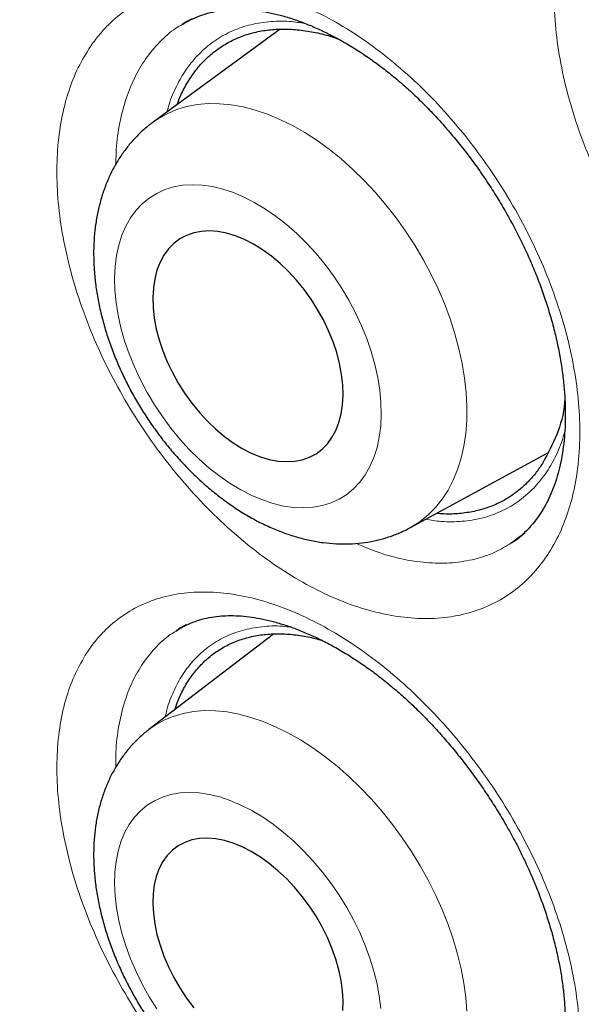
# Model space of a CAD drawing. Header units: millimetres. Extents: x 8 to 761, y 12 to 790.
# Tile 66 of 241: x 646.34 to 649.05, y 375.27 to 380.02. Entities that reach past the tile are written whole.
import ezdxf

# ---------------------------------------------------------------- set-up
doc = ezdxf.new("R2010")
doc.units = ezdxf.units.MM

msp = doc.modelspace()

# ---------------------------------------------------------------- linework, layer by layer
at = {"color": 7, "linetype": 'Continuous', "lineweight": 30}
for p, q in [((647.1292, 379.9934), (647.1313, 379.9946)), ((647.5997, 379.9704), (646.9887, 379.5232)), ((648.2286, 377.5681), (648.8904, 377.9283)), ((647.5678, 377.0547), (646.9677, 376.5942)), ((647.0992, 377.069), (647.1013, 377.0703))]:
    msp.add_line(p, q, dxfattribs=at)
at = {"color": 252, "linetype": 'Continuous', "lineweight": 0}
for p, q in [((647.1313, 379.9946), (647.1663, 380.0149)), ((647.1013, 377.0703), (647.1343, 377.0903))]:
    msp.add_line(p, q, dxfattribs=at)
at = {"color": 252, "linetype": 'Continuous', "lineweight": 0, "flags": 128}
for points in [[(646.9808, 379.5173), (647.0122, 379.5393), (647.0554, 379.5635), (647.1014, 379.583), (647.1499, 379.5976), (647.2006, 379.6073), (647.2535, 379.612), (647.3081, 379.6117), (647.3644, 379.6064), (647.4219, 379.5961), (647.4804, 379.5809), (647.5396, 379.5608), (647.5993, 379.5359), (647.6591, 379.5064), (647.7188, 379.4724), (647.7782, 379.4341), (647.8368, 379.3916), (647.8945, 379.3452), (647.9509, 379.295), (648.0058, 379.2413), (648.0589, 379.1844), (648.11, 379.1245), (648.1589, 379.0619), (648.2052, 378.997), (648.2488, 378.9299), (648.2895, 378.8611), (648.327, 378.7909), (648.3613, 378.7196), (648.3921, 378.6475), (648.4192, 378.5751), (648.4426, 378.5025), (648.4622, 378.4303), (648.4778, 378.3586), (648.4894, 378.288), (648.497, 378.2186), (648.5004, 378.1509), (648.4996, 378.0851), (648.4948, 378.0216), (648.4858, 377.9607), (648.4728, 377.9026), (648.4558, 377.8477), (648.4349, 377.7962), (648.4101, 377.7483), (648.3816, 377.7043), (648.3496, 377.6644), (648.3142, 377.6287), (648.2755, 377.5975), (648.2338, 377.5709), (648.2285, 377.568)], [(648.0878, 378.1129), (648.0863, 378.1708), (648.0807, 378.2304), (648.0709, 378.2915), (648.0571, 378.3535), (648.0394, 378.4161), (648.0178, 378.4788), (647.9924, 378.5413), (647.9635, 378.6032), (647.9313, 378.664), (647.8959, 378.7234), (647.8576, 378.781), (647.8166, 378.8363), (647.7731, 378.8891), (647.7276, 378.939), (647.6802, 378.9857), (647.6313, 379.0288), (647.5812, 379.0682), (647.5303, 379.1034), (647.4787, 379.1344), (647.427, 379.1609), (647.3753, 379.1828), (647.3241, 379.1998), (647.2737, 379.2119), (647.2244, 379.219), (647.1766, 379.2211), (647.1304, 379.2181), (647.0864, 379.2101), (647.0446, 379.1971), (647.0054, 379.1792), (646.9691, 379.1565), (646.9359, 379.1292), (646.906, 379.0975), (646.8796, 379.0614), (646.8568, 379.0214), (646.8379, 378.9776), (646.8229, 378.9303), (646.8119, 378.8799), (646.805, 378.8266), (646.8023, 378.7708), (646.8038, 378.7129), (646.8094, 378.6533), (646.8191, 378.5922), (646.8329, 378.5302), (646.8507, 378.4676), (646.8723, 378.4049), (646.8977, 378.3424), (646.9265, 378.2805), (646.9588, 378.2197), (646.9942, 378.1603), (647.0325, 378.1027), (647.0735, 378.0474), (647.1169, 377.9946), (647.1625, 377.9447), (647.2098, 377.898), (647.2587, 377.8549), (647.3088, 377.8155), (647.3598, 377.7802), (647.4114, 377.7493), (647.4631, 377.7228), (647.5148, 377.7009), (647.566, 377.6839), (647.6164, 377.6718), (647.6657, 377.6647), (647.7135, 377.6626), (647.7596, 377.6656), (647.8037, 377.6736), (647.8455, 377.6866), (647.8846, 377.7045), (647.9209, 377.7272), (647.9542, 377.7545), (647.9841, 377.7862), (648.0105, 377.8223), (648.0333, 377.8623), (648.0522, 377.9061), (648.0672, 377.9534), (648.0782, 378.0038), (648.085, 378.0571), (648.0878, 378.1129)], [(646.9675, 376.5941), (646.9978, 376.6153), (647.0399, 376.6389), (647.0849, 376.6577), (647.1325, 376.6718), (647.1825, 376.681), (647.2347, 376.6852), (647.2888, 376.6845), (647.3444, 376.6788), (647.4015, 376.6683), (647.4597, 376.6528), (647.5187, 376.6326), (647.5783, 376.6077), (647.6381, 376.5782), (647.6979, 376.5442), (647.7574, 376.506), (647.8163, 376.4637), (647.8743, 376.4175), (647.9312, 376.3676), (647.9867, 376.3143), (648.0405, 376.2578), (648.0923, 376.1984), (648.142, 376.1363), (648.1892, 376.072), (648.2338, 376.0056), (648.2755, 375.9375), (648.3142, 375.868), (648.3496, 375.7974), (648.3816, 375.7262), (648.4101, 375.6545), (648.4349, 375.5829), (648.4558, 375.5115), (648.4728, 375.4408), (648.4858, 375.371), (648.4948, 375.3026), (648.4996, 375.2358)], [(648.085, 375.249), (648.0782, 375.3079), (648.0672, 375.3681), (648.0522, 375.4293), (648.0333, 375.4912), (648.0105, 375.5532), (647.9841, 375.615), (647.9542, 375.6762), (647.9209, 375.7364), (647.8846, 375.7951), (647.8455, 375.8522), (647.8037, 375.907), (647.7596, 375.9594), (647.7135, 376.0089), (647.6657, 376.0553), (647.6164, 376.0981), (647.566, 376.1373), (647.5148, 376.1724), (647.4631, 376.2033), (647.4114, 376.2298), (647.3598, 376.2517), (647.3088, 376.2689), (647.2587, 376.2812), (647.2098, 376.2886), (647.1625, 376.291), (647.1169, 376.2884), (647.0735, 376.2808), (647.0325, 376.2683), (646.9942, 376.2509), (646.9588, 376.2289), (646.9265, 376.2022), (646.8977, 376.1711), (646.8723, 376.1358), (646.8507, 376.0965), (646.8329, 376.0534), (646.8191, 376.007), (646.8094, 375.9573), (646.8038, 375.9049), (646.8023, 375.8499), (646.805, 375.7928), (646.8119, 375.734), (646.8229, 375.6737), (646.8379, 375.6125), (646.8568, 375.5507), (646.8796, 375.4887), (646.906, 375.4268), (646.9359, 375.3657), (646.9691, 375.3055), (647.0054, 375.2467)]]:
    msp.add_lwpolyline(points, dxfattribs=at)
at = {"color": 7, "linetype": 'Continuous', "lineweight": 30, "flags": 128}
for points in [[(647.9037, 378.2071), (647.9021, 378.2561), (647.8964, 378.3067), (647.8866, 378.3586), (647.8729, 378.4112), (647.8552, 378.4642), (647.8339, 378.5169), (647.809, 378.5689), (647.7808, 378.6198), (647.7496, 378.6691), (647.7156, 378.7163), (647.6792, 378.761), (647.6406, 378.8028), (647.6003, 378.8414), (647.5586, 378.8764), (647.5158, 378.9074), (647.4724, 378.9342), (647.4288, 378.9565), (647.3853, 378.9742), (647.3423, 378.987), (647.3003, 378.995), (647.2596, 378.9979), (647.2206, 378.9958), (647.1835, 378.9886), (647.1489, 378.9765), (647.117, 378.9596), (647.088, 378.938), (647.0622, 378.9119), (647.04, 378.8815), (647.0213, 378.8471), (647.0066, 378.8091), (646.9958, 378.7678), (646.989, 378.7235), (646.9864, 378.6766), (646.988, 378.6276), (646.9937, 378.577), (647.0034, 378.5251), (647.0172, 378.4724), (647.0349, 378.4195), (647.0562, 378.3668), (647.0811, 378.3148), (647.1093, 378.2639), (647.1405, 378.2146), (647.1745, 378.1674), (647.2109, 378.1227), (647.2495, 378.0809), (647.2898, 378.0423), (647.3315, 378.0073), (647.3743, 377.9763), (647.4177, 377.9495), (647.4613, 377.9272), (647.5048, 377.9095), (647.5478, 377.8966), (647.5898, 377.8887), (647.6305, 377.8858), (647.6695, 377.8879), (647.7065, 377.8951), (647.7412, 377.9072), (647.7731, 377.9241), (647.8021, 377.9457), (647.8278, 377.9718), (647.8501, 378.0022), (647.8687, 378.0366), (647.8835, 378.0746), (647.8943, 378.1159), (647.9011, 378.1602), (647.9037, 378.2071)], [(647.9037, 375.2862), (647.9011, 375.3344), (647.8943, 375.3844), (647.8835, 375.4356), (647.8687, 375.4876), (647.8501, 375.5399), (647.8278, 375.592), (647.8021, 375.6435), (647.7731, 375.6939), (647.7412, 375.7427), (647.7065, 375.7894), (647.6695, 375.8338), (647.6305, 375.8753), (647.5898, 375.9136), (647.5478, 375.9484), (647.5048, 375.9793), (647.4613, 376.006), (647.4177, 376.0283), (647.3743, 376.0461), (647.3315, 376.0591), (647.2898, 376.0672), (647.2495, 376.0704), (647.2109, 376.0685), (647.1745, 376.0618), (647.1405, 376.0501), (647.1093, 376.0337), (647.0811, 376.0126), (647.0562, 375.987), (647.0349, 375.9572), (647.0172, 375.9235), (647.0034, 375.8861), (646.9937, 375.8454), (646.988, 375.8018), (646.9864, 375.7557), (646.989, 375.7074), (646.9958, 375.6574), (647.0066, 375.6062), (647.0213, 375.5542), (647.04, 375.5019), (647.0622, 375.4498), (647.088, 375.3983), (647.117, 375.348), (647.1489, 375.2992), (647.1835, 375.2524)], [(647.9021, 375.24), (647.9037, 375.2862)]]:
    msp.add_lwpolyline(points, dxfattribs=at)
at = {"color": 7, "linetype": 'Continuous', "lineweight": 30}
for points, knots in [([(637.3336, 395.7476), (637.2379, 395.743), (637.035, 395.7332), (636.7316, 395.7001), (636.4224, 395.6523), (636.1095, 395.5873), (635.7939, 395.5039), (635.4769, 395.4001), (635.1686, 395.2788), (634.8694, 395.1401), (634.5885, 394.989), (634.3252, 394.8272), (634.0788, 394.6568), (633.841, 394.4725), (633.6121, 394.2747), (633.3923, 394.0635), (633.1818, 393.8392), (632.974, 393.5939), (632.7705, 393.3265), (632.5726, 393.0357), (632.387, 392.7302), (632.2138, 392.4103), (632.0581, 392.0865), (631.9188, 391.7607), (631.7948, 391.4345), (631.6817, 391.0977), (631.5795, 390.7507), (631.4885, 390.3937), (631.4086, 390.0272), (631.3377, 389.639), (631.2772, 389.2284), (631.2286, 388.7948), (631.1939, 388.3515), (631.173, 387.8991), (631.1662, 387.452), (631.1722, 387.0118), (631.1894, 386.5795), (631.2182, 386.1414), (631.2583, 385.698), (631.3099, 385.2496), (631.3729, 384.7968), (631.4496, 384.3247), (631.5414, 383.8334), (631.6495, 383.323), (631.7709, 382.8094), (631.9055, 382.2934), (632.0487, 381.7911), (632.199, 381.3034), (632.3549, 380.8309), (632.5211, 380.3582), (632.6975, 379.8859), (632.8839, 379.4144), (633.08, 378.9442), (633.2927, 378.4601), (633.5228, 377.9628), (633.7711, 377.4533), (634.0303, 376.9477), (634.2999, 376.4466), (634.5712, 375.9656), (634.8429, 375.5047), (635.1137, 375.0638), (635.3921, 374.6285), (635.6779, 374.1992), (635.9707, 373.7763), (636.2702, 373.3603), (636.5864, 372.9379), (636.9197, 372.5104), (637.2705, 372.0794), (637.6279, 371.6587), (637.9915, 371.2488), (638.3497, 370.8623), (638.7015, 370.4984), (639.046, 370.1563), (639.3942, 369.8246), (639.7458, 369.5037), (640.1004, 369.1938), (640.4577, 368.8953), (640.8293, 368.5989), (641.2152, 368.3063), (641.615, 368.0194), (642.0162, 367.7477), (642.4184, 367.4914), (642.8089, 367.2582), (643.1872, 367.0466), (643.5529, 366.8554), (643.9179, 366.6779), (644.2818, 366.5142), (644.6443, 366.3645), (645.005, 366.229), (645.3755, 366.1037), (645.7551, 365.9905), (646.143, 365.8914), (646.527, 365.81), (646.9066, 365.7463), (647.27, 365.7019), (647.6172, 365.675), (647.9485, 365.6638), (648.2747, 365.6674), (648.5955, 365.6858), (648.9107, 365.7191), (649.2198, 365.7672), (649.5327, 365.8321), (649.8483, 365.9156), (650.1654, 366.0193), (650.4737, 366.1406), (650.7728, 366.2793), (651.0537, 366.4305), (651.317, 366.5922), (651.5634, 366.7627), (651.8012, 366.9469), (652.0301, 367.1447), (652.2499, 367.3559), (652.4605, 367.5802), (652.668, 367.8258), (652.8574, 368.0721), (652.9737, 368.2467), (653.0248, 368.3234)], [0, 0, 0, 0, 0.007532, 0.015981, 0.02443, 0.032879, 0.042174, 0.051468, 0.060762, 0.070056, 0.07935, 0.087799, 0.096249, 0.104698, 0.113147, 0.121597, 0.130046, 0.138495, 0.147789, 0.157083, 0.166378, 0.175672, 0.184966, 0.193415, 0.201864, 0.210314, 0.218763, 0.227212, 0.235662, 0.244111, 0.253405, 0.262699, 0.271993, 0.281287, 0.290582, 0.299031, 0.30748, 0.315929, 0.324379, 0.332828, 0.341277, 0.349727, 0.359021, 0.368315, 0.377609, 0.386903, 0.396197, 0.404647, 0.413096, 0.421545, 0.429994, 0.438444, 0.446893, 0.455342, 0.464636, 0.473931, 0.483225, 0.492519, 0.501813, 0.510262, 0.518712, 0.527161, 0.53561, 0.544059, 0.552509, 0.560958, 0.570252, 0.579546, 0.58884, 0.598135, 0.607429, 0.615878, 0.624327, 0.632777, 0.641226, 0.649675, 0.658124, 0.666574, 0.675868, 0.685162, 0.694456, 0.70375, 0.713044, 0.721494, 0.729943, 0.738392, 0.746842, 0.755291, 0.76374, 0.772189, 0.781484, 0.790778, 0.800072, 0.809366, 0.81866, 0.827109, 0.835559, 0.844008, 0.852457, 0.860907, 0.869356, 0.877805, 0.887099, 0.896393, 0.905688, 0.914982, 0.924276, 0.932725, 0.941174, 0.949624, 0.958073, 0.966522, 0.974972, 0.983421, 0.992715, 1, 1, 1, 1]), ([(637.1849, 395.7403), (637.2095, 395.7419), (637.2923, 395.7473), (637.4351, 395.7519), (637.6132, 395.754), (637.793, 395.7513), (637.9742, 395.7442), (638.1569, 395.7326), (638.3411, 395.7165), (638.5266, 395.696), (638.7134, 395.6709), (638.9015, 395.6414), (639.0908, 395.6074), (639.2812, 395.569), (639.4727, 395.5261), (639.6653, 395.4788), (639.8589, 395.427), (640.0533, 395.3709), (640.2487, 395.3104), (640.4448, 395.2455), (640.6418, 395.1762), (640.8394, 395.1026), (641.0376, 395.0247), (641.2365, 394.9425), (641.4358, 394.856), (641.6357, 394.7653), (641.8359, 394.6704), (642.0365, 394.5712), (642.2373, 394.4679), (642.4384, 394.3605), (642.6396, 394.2489), (642.8409, 394.1333), (643.0423, 394.0136), (643.2436, 393.8899), (643.4448, 393.7623), (643.6459, 393.6307), (643.8468, 393.4952), (644.0474, 393.3558), (644.2477, 393.2126), (644.4476, 393.0657), (644.647, 392.915), (644.8459, 392.7607), (645.0442, 392.6027), (645.2419, 392.4411), (645.4388, 392.2759), (645.635, 392.1073), (645.8304, 391.9352), (646.0249, 391.7597), (646.2185, 391.5809), (646.411, 391.3988), (646.6025, 391.2135), (646.7929, 391.0249), (646.9821, 390.8333), (647.17, 390.6386), (647.3567, 390.4409), (647.542, 390.2402), (647.7259, 390.0367), (647.9083, 389.8303), (648.0892, 389.6212), (648.2685, 389.4094), (648.4462, 389.1949), (648.6222, 388.9779), (648.7965, 388.7584), (648.969, 388.5364), (649.1396, 388.3121), (649.3083, 388.0854), (649.4751, 387.8566), (649.6398, 387.6256), (649.8025, 387.3924), (649.9631, 387.1573), (650.1216, 386.9202), (650.2778, 386.6812), (650.4318, 386.4405), (650.5835, 386.198), (650.7329, 385.9538), (650.8799, 385.708), (651.0244, 385.4608), (651.1665, 385.2121), (651.306, 384.962), (651.443, 384.7107), (651.5774, 384.4582), (651.7092, 384.2045), (651.8382, 383.9498), (651.9645, 383.6941), (652.0881, 383.4375), (652.2089, 383.1801), (652.3268, 382.9219), (652.4419, 382.6631), (652.5541, 382.4037), (652.6633, 382.1438), (652.7695, 381.8835), (652.8728, 381.6228), (652.973, 381.3619), (653.0701, 381.1008), (653.1642, 380.8396), (653.2551, 380.5783), (653.3429, 380.3172), (653.4275, 380.0561), (653.5089, 379.7953), (653.587, 379.5347), (653.662, 379.2745), (653.7336, 379.0148), (653.802, 378.7556), (653.867, 378.497), (653.9287, 378.2391), (653.9871, 377.982), (654.0421, 377.7257), (654.0937, 377.4704), (654.142, 377.216), (654.1868, 376.9628), (654.2282, 376.7107), (654.2662, 376.4598), (654.3007, 376.2102), (654.3318, 375.9621), (654.3594, 375.7154), (654.3835, 375.4702), (654.4042, 375.2266), (654.4214, 374.9848), (654.4351, 374.7447), (654.4454, 374.5064), (654.4521, 374.27), (654.4554, 374.0356), (654.4552, 373.8033), (654.4515, 373.5731), (654.4443, 373.3451), (654.4337, 373.1193), (654.4195, 372.8958), (654.402, 372.6748), (654.3809, 372.4562), (654.3564, 372.2401), (654.3285, 372.0266), (654.2972, 371.8158), (654.2624, 371.6077), (654.2242, 371.4023), (654.1827, 371.1998), (654.1378, 371.0002), (654.0895, 370.8035), (654.0378, 370.6098), (653.9829, 370.4192), (653.9246, 370.2318), (653.863, 370.0474), (653.7982, 369.8664), (653.7301, 369.6885), (653.6587, 369.5141), (653.5842, 369.3429), (653.5064, 369.1752), (653.4255, 369.011), (653.3415, 368.8503), (653.2543, 368.6931), (653.1639, 368.5397), (653.0869, 368.415), (653.0389, 368.3429), (653.0232, 368.3193)], [0, 0, 0, 0, 0.0028542, 0.0096055, 0.0163528, 0.0230962, 0.029836, 0.0365723, 0.0433053, 0.0500353, 0.0567624, 0.063487, 0.0702092, 0.0769292, 0.0836472, 0.0903635, 0.0970783, 0.1037917, 0.1105038, 0.1172149, 0.1239252, 0.1306347, 0.1373435, 0.1440519, 0.1507599, 0.1574675, 0.164175, 0.1708824, 0.1775897, 0.1842969, 0.1910043, 0.1977117, 0.2044194, 0.2111271, 0.2178352, 0.2245435, 0.231252, 0.2379609, 0.2446701, 0.2513797, 0.2580896, 0.2647998, 0.2715104, 0.2782214, 0.2849328, 0.2916445, 0.2983566, 0.3050691, 0.3117819, 0.3184951, 0.3252086, 0.3319225, 0.3386367, 0.3453512, 0.3520661, 0.3587812, 0.3654966, 0.3722123, 0.3789283, 0.3856445, 0.392361, 0.3990777, 0.4057946, 0.4125117, 0.419229, 0.4259464, 0.432664, 0.4393818, 0.4460997, 0.4528178, 0.4595359, 0.4662541, 0.4729724, 0.4796908, 0.4864092, 0.4931276, 0.4998461, 0.5065646, 0.5132831, 0.5200015, 0.5267199, 0.5334383, 0.5401566, 0.5468748, 0.5535929, 0.5603109, 0.5670288, 0.5737465, 0.5804641, 0.5871815, 0.5938988, 0.6006158, 0.6073327, 0.6140493, 0.6207657, 0.6274818, 0.6341977, 0.6409134, 0.6476287, 0.6543437, 0.6610584, 0.6677728, 0.6744869, 0.6812006, 0.687914, 0.694627, 0.7013397, 0.708052, 0.7147638, 0.7214753, 0.7281865, 0.7348972, 0.7416075, 0.7483174, 0.7550269, 0.7617361, 0.7684449, 0.7751533, 0.7818613, 0.7885691, 0.7952765, 0.8019836, 0.8086905, 0.8153971, 0.8221036, 0.8288099, 0.8355161, 0.8422224, 0.8489286, 0.8556349, 0.8623414, 0.8690482, 0.8757553, 0.882463, 0.8891711, 0.8958801, 0.9025898, 0.9093006, 0.9160126, 0.9227259, 0.9294407, 0.9361573, 0.9428758, 0.9495964, 0.9563194, 0.9630449, 0.9697733, 0.9765047, 0.9832394, 0.9899775, 0.9967193, 1, 1, 1, 1]), ([(647.131, 379.9951), (647.1408, 380.0011), (647.1642, 380.0152), (647.2041, 380.0327), (647.2499, 380.0481), (647.2977, 380.0588), (647.347, 380.0652), (647.3972, 380.0673), (647.4488, 380.0652), (647.5018, 380.0592), (647.5569, 380.0492), (647.6138, 380.0351), (647.6724, 380.017), (647.7325, 379.9947), (647.7936, 379.9683), (647.8555, 379.9378), (647.9177, 379.9034), (647.9798, 379.8653), (648.0416, 379.8235), (648.1025, 379.7784), (648.1624, 379.73), (648.221, 379.6787), (648.2785, 379.6242), (648.3352, 379.5666), (648.391, 379.5055), (648.4456, 379.4414), (648.4987, 379.3745), (648.55, 379.3051), (648.5992, 379.2336), (648.646, 379.1603), (648.6903, 379.0856), (648.7317, 379.0099), (648.7701, 378.9337), (648.8053, 378.8571), (648.8372, 378.7807), (648.8657, 378.7045), (648.8909, 378.6286), (648.913, 378.5529), (648.9318, 378.4775), (648.9472, 378.4028), (648.9593, 378.329), (648.9681, 378.2566), (648.9734, 378.1859), (648.9753, 378.1173), (648.9739, 378.0511), (648.9692, 377.9876), (648.9613, 377.9271), (648.9505, 377.8698), (648.9367, 377.8159), (648.9202, 377.7656), (648.9009, 377.7184), (648.8788, 377.6743), (648.8539, 377.633), (648.826, 377.5948), (648.7953, 377.5597), (648.7614, 377.5281), (648.7344, 377.5062), (648.7179, 377.4962), (648.7145, 377.4942)], [0, 0, 0, 0, 0.015046, 0.035701, 0.056075, 0.075974, 0.095312, 0.114078, 0.132002, 0.149739, 0.167497, 0.185317, 0.203212, 0.22118, 0.239203, 0.257254, 0.275295, 0.29328, 0.311175, 0.328946, 0.346567, 0.364051, 0.381393, 0.399005, 0.416781, 0.434698, 0.45273, 0.470846, 0.489013, 0.507196, 0.52535, 0.543443, 0.561449, 0.579345, 0.597114, 0.614744, 0.632305, 0.649976, 0.667717, 0.685518, 0.703361, 0.721229, 0.739098, 0.756943, 0.774747, 0.792497, 0.810186, 0.827818, 0.845408, 0.862988, 0.880574, 0.898593, 0.916964, 0.935743, 0.954981, 0.974703, 0.994888, 1, 1, 1, 1]), ([(647.1765, 380.0208), (647.1665, 380.016), (647.15, 380.008), (647.1347, 379.998), (647.1286, 379.994)], [0, 0, 0, 0, 0.605675, 1, 1, 1, 1]), ([(647.1041, 379.6077), (647.1097, 379.6227), (647.124, 379.6614), (647.1543, 379.7168), (647.194, 379.7751), (647.2402, 379.8267), (647.2919, 379.8709), (647.3483, 379.9072), (647.4092, 379.9357), (647.4752, 379.9564), (647.5449, 379.9688), (647.6174, 379.9728), (647.6926, 379.9687), (647.7709, 379.9557), (647.8341, 379.9404), (647.871, 379.9268), (647.8806, 379.9233)], [0, 0, 0, 0, 0.048507, 0.124399, 0.200291, 0.278387, 0.356483, 0.432375, 0.508266, 0.586362, 0.664459, 0.74035, 0.816242, 0.894338, 0.972434, 1, 1, 1, 1]), ([(646.9886, 379.5224), (646.9835, 379.5189), (646.9631, 379.5047), (646.9304, 379.4758), (646.891, 379.436), (646.8551, 379.3925), (646.8226, 379.3457), (646.7937, 379.2956), (646.7685, 379.2425), (646.7471, 379.1864), (646.7296, 379.1275), (646.7161, 379.0659), (646.7067, 379.0019), (646.7016, 378.9358), (646.7008, 378.8679), (646.7042, 378.7986), (646.7119, 378.7283), (646.7237, 378.6574), (646.7396, 378.5862), (646.7594, 378.5151), (646.783, 378.4443), (646.8101, 378.3743), (646.8408, 378.3051), (646.8747, 378.2372), (646.9119, 378.1706), (646.9521, 378.1058), (646.9951, 378.0428), (647.0409, 377.9819), (647.0892, 377.9235), (647.14, 377.8676), (647.193, 377.8146), (647.2482, 377.7646), (647.3053, 377.718), (647.3643, 377.6749), (647.4249, 377.6356), (647.4869, 377.6004), (647.5501, 377.5695), (647.6141, 377.5433), (647.6786, 377.522), (647.7432, 377.5057), (647.8074, 377.4947), (647.8709, 377.4889), (647.9332, 377.4884), (647.9939, 377.493), (648.0528, 377.5027), (648.1095, 377.5172), (648.1637, 377.5367), (648.2033, 377.5539), (648.224, 377.5659), (648.2282, 377.5684)], [0, 0, 0, 0, 0.006601, 0.026382, 0.046185, 0.066079, 0.086134, 0.106412, 0.126969, 0.147845, 0.169065, 0.190632, 0.212525, 0.234702, 0.257107, 0.279674, 0.302341, 0.325054, 0.347762, 0.370442, 0.393083, 0.415681, 0.43824, 0.460769, 0.483277, 0.505779, 0.528288, 0.550815, 0.573373, 0.595978, 0.618642, 0.641377, 0.664191, 0.687086, 0.710057, 0.733088, 0.756142, 0.779162, 0.802079, 0.824816, 0.847294, 0.869446, 0.891227, 0.912618, 0.933629, 0.954289, 0.974647, 0.994762, 1, 1, 1, 1]), ([(648.9724, 378.1918), (648.972, 378.1846), (648.9687, 378.1197), (648.9369, 378.0114), (648.8912, 377.9259), (648.8682, 377.8828)], [0, 0, 0, 0, 0.058264, 0.525057, 1, 1, 1, 1]), ([(648.8682, 377.8828), (648.8573, 377.8663), (648.8356, 377.8333), (648.7916, 377.7828), (648.7352, 377.7328), (648.6686, 377.6916), (648.6015, 377.6631), (648.5353, 377.6445), (648.4645, 377.6344), (648.4038, 377.6317), (648.3662, 377.6354), (648.3544, 377.6365)], [0, 0, 0, 0, 0.0964955, 0.1934706, 0.3373304, 0.4827963, 0.5970577, 0.7113191, 0.8289001, 0.946481, 1, 1, 1, 1]), ([(648.715, 377.4947), (648.7249, 377.501), (648.7478, 377.5157), (648.7687, 377.5333), (648.7806, 377.5432)], [0, 0, 0, 0, 0.4327047, 1, 1, 1, 1]), ([(647.101, 377.0707), (647.1096, 377.0762), (647.1309, 377.09), (647.168, 377.1074), (647.2118, 377.1232), (647.2577, 377.1344), (647.3037, 377.1412), (647.3504, 377.144), (647.3985, 377.1431), (647.45, 377.1384), (647.5036, 377.1298), (647.5593, 377.1172), (647.6169, 377.1006), (647.6762, 377.0799), (647.7367, 377.0552), (647.7983, 377.0265), (647.8604, 376.9939), (647.9227, 376.9574), (647.9847, 376.9174), (648.0463, 376.8739), (648.1069, 376.8273), (648.1664, 376.7776), (648.225, 376.7248), (648.2829, 376.6688), (648.34, 376.6094), (648.3962, 376.5469), (648.451, 376.4815), (648.5042, 376.4137), (648.5555, 376.3436), (648.6046, 376.2717), (648.6512, 376.1983), (648.6951, 376.1239), (648.7361, 376.0487), (648.774, 375.9732), (648.8086, 375.8976), (648.84, 375.8223), (648.8681, 375.7472), (648.893, 375.6723), (648.9148, 375.5975), (648.9333, 375.5234), (648.9485, 375.4501), (648.9603, 375.3781), (648.9687, 375.3077), (648.9737, 375.2393), (648.9754, 375.1732), (648.9737, 375.1098), (648.9689, 375.0492), (648.9609, 374.9919), (648.9501, 374.9379), (648.9364, 374.8875), (648.92, 374.8403), (648.9008, 374.796), (648.8788, 374.7547), (648.854, 374.7163), (648.8263, 374.681), (648.7955, 374.6489), (648.7678, 374.6245), (648.7494, 374.6122), (648.7432, 374.6081)], [0, 0, 0, 0, 0.013931, 0.034815, 0.05538, 0.075394, 0.094768, 0.111582, 0.129444, 0.147096, 0.164762, 0.182488, 0.200293, 0.218179, 0.236128, 0.254115, 0.272105, 0.29005, 0.307913, 0.325662, 0.343268, 0.360735, 0.378061, 0.395626, 0.413359, 0.431236, 0.449233, 0.46732, 0.485462, 0.503625, 0.521765, 0.53985, 0.55785, 0.575743, 0.593511, 0.611142, 0.628678, 0.646316, 0.664023, 0.681789, 0.699597, 0.717429, 0.735258, 0.753062, 0.770821, 0.788519, 0.806148, 0.823709, 0.841216, 0.858697, 0.876163, 0.894026, 0.912234, 0.930855, 0.949955, 0.969588, 0.989767, 1, 1, 1, 1]), ([(647.1472, 377.0982), (647.1364, 377.0927), (647.1196, 377.0841), (647.1042, 377.0734), (647.0987, 377.0697)], [0, 0, 0, 0, 0.645642, 1, 1, 1, 1]), ([(647.093, 376.6903), (647.0979, 376.7052), (647.1106, 376.7434), (647.1385, 376.7989), (647.1754, 376.8569), (647.2191, 376.9086), (647.2682, 376.9528), (647.3226, 376.9895), (647.3815, 377.0183), (647.4456, 377.0395), (647.5134, 377.0524), (647.5845, 377.0572), (647.6585, 377.0536), (647.7308, 377.0434), (647.7793, 377.0303), (647.8011, 377.0244)], [0, 0, 0, 0, 0.050219, 0.12923, 0.209654, 0.290077, 0.371964, 0.450975, 0.531399, 0.611823, 0.69371, 0.77272, 0.852279, 0.933568, 1, 1, 1, 1]), ([(646.9677, 376.5937), (646.9643, 376.5912), (646.946, 376.5781), (646.9158, 376.5504), (646.8774, 376.5107), (646.8428, 376.4672), (646.8116, 376.4205), (646.784, 376.3707), (646.7602, 376.3179), (646.7402, 376.2622), (646.7242, 376.2037), (646.7122, 376.1426), (646.7044, 376.079), (646.7008, 376.0134), (646.7016, 375.946), (646.7066, 375.8772), (646.7159, 375.8075), (646.7293, 375.7371), (646.7468, 375.6666), (646.7681, 375.5962), (646.7931, 375.5262), (646.8217, 375.4569), (646.8537, 375.3886), (646.8889, 375.3214), (646.9272, 375.2557), (646.9685, 375.1916), (647.0125, 375.1295), (647.0592, 375.0694), (647.1083, 375.0117), (647.1597, 374.9566), (647.2134, 374.9043), (647.269, 374.855), (647.3266, 374.809), (647.3858, 374.7665), (647.4466, 374.7277), (647.5088, 374.693), (647.5721, 374.6626), (647.6362, 374.6367), (647.7007, 374.6157), (647.7653, 374.5998), (647.8295, 374.5891), (647.8928, 374.5836), (647.9548, 374.5835), (648.0152, 374.5885), (648.0736, 374.5986), (648.1297, 374.6135), (648.1832, 374.6333), (648.2244, 374.6519), (648.2468, 374.6654), (648.2532, 374.6693)], [0, 0, 0, 0, 0.0044153, 0.0240494, 0.0436947, 0.0634281, 0.0833237, 0.1034508, 0.1238708, 0.1446319, 0.1657644, 0.1872753, 0.2091452, 0.2313295, 0.2537643, 0.2763765, 0.2990947, 0.3218549, 0.3446031, 0.3673142, 0.389976, 0.412586, 0.4351487, 0.4576734, 0.4801725, 0.5026603, 0.5251524, 0.5476615, 0.5702019, 0.5927898, 0.6154405, 0.6381675, 0.6609815, 0.6838882, 0.7068859, 0.7299617, 0.7530871, 0.7761968, 0.7992188, 0.8220668, 0.8446508, 0.8668913, 0.8887327, 0.9101506, 0.9311517, 0.9517687, 0.9720533, 0.992069, 1, 1, 1, 1])]:
    msp.add_open_spline(points, degree=3, knots=knots, dxfattribs=at)
at = {"color": 252, "linetype": 'Continuous', "lineweight": 0}
for points, knots in [([(643.1105, 395.4401), (643.2558, 395.3545), (643.5465, 395.1833), (643.9826, 394.9041), (644.4184, 394.6088), (644.848, 394.3001), (645.2702, 393.9797), (645.6855, 393.6483), (646.0985, 393.3021), (646.5031, 392.9464), (646.8986, 392.5826), (647.2569, 392.2383), (647.5843, 391.9116), (647.8812, 391.6051), (648.1757, 391.2911), (648.4674, 390.9698), (648.7562, 390.6412), (649.065, 390.2785), (649.3924, 389.88), (649.7373, 389.4435), (650.076, 388.9977), (650.3972, 388.5581), (650.701, 388.1264), (650.9613, 387.7431), (651.1903, 387.3953), (651.3897, 387.0843), (651.5857, 386.7704), (651.7783, 386.4535), (651.9674, 386.1337), (652.1529, 385.811), (652.3345, 385.486), (652.5249, 385.1355), (652.7227, 384.7592), (652.9266, 384.3571), (653.1247, 383.9519), (653.3167, 383.544), (653.5025, 383.1335), (653.6965, 382.6874), (653.8964, 382.2056), (654.1, 381.6874), (654.2928, 381.1676), (654.4685, 380.6638), (654.628, 380.1772), (654.7666, 379.7266), (654.891, 379.2951), (655.0025, 378.883), (655.1065, 378.4713), (655.2029, 378.0604), (655.2916, 377.6505), (655.3791, 377.2087), (655.4629, 376.7362), (655.5403, 376.2334), (655.6052, 375.7345), (655.6557, 375.2564), (655.6932, 374.7994), (655.7206, 374.334), (655.7366, 373.8459), (655.7382, 373.3363), (655.7243, 372.835), (655.6954, 372.3486), (655.6523, 371.878), (655.5954, 371.4225), (655.5245, 370.9769), (655.4406, 370.5476), (655.3445, 370.1352), (655.2403, 369.7513), (655.1279, 369.3894), (655.0084, 369.0485), (654.8784, 368.7173), (654.7515, 368.4272), (654.6309, 368.1756), (654.5196, 367.9595), (654.4031, 367.7489), (654.2807, 367.5425), (654.1523, 367.3405), (654.0179, 367.1432), (653.8784, 366.952), (653.7252, 366.7559), (653.5573, 366.5566), (653.3639, 366.3446), (653.1525, 366.133), (652.9316, 365.9305), (652.7804, 365.8084), (652.7094, 365.751)], [0, 0, 0, 0, 0.015141, 0.030282, 0.045496, 0.060711, 0.075368, 0.090026, 0.104749, 0.119473, 0.13359, 0.147721, 0.158803, 0.169887, 0.180969, 0.192116, 0.203266, 0.214413, 0.228338, 0.242264, 0.256245, 0.270226, 0.282831, 0.295446, 0.304533, 0.31362, 0.322722, 0.331825, 0.340959, 0.350093, 0.359244, 0.368394, 0.379498, 0.390603, 0.401706, 0.412874, 0.424043, 0.43521, 0.449158, 0.463106, 0.477109, 0.491113, 0.503737, 0.516371, 0.527513, 0.538657, 0.5498, 0.561007, 0.572217, 0.583424, 0.597425, 0.611425, 0.625482, 0.639538, 0.652211, 0.664895, 0.680135, 0.695375, 0.710689, 0.726004, 0.740758, 0.755513, 0.770333, 0.785154, 0.799364, 0.813588, 0.826534, 0.83948, 0.852471, 0.865463, 0.874695, 0.883928, 0.893178, 0.902427, 0.911871, 0.921316, 0.930778, 0.940239, 0.951399, 0.962566, 0.975538, 0.98851, 1, 1, 1, 1]), ([(642.8573, 366.169), (642.9975, 366.0897), (643.2781, 365.931), (643.6993, 365.7144), (644.1205, 365.5135), (644.5418, 365.33), (644.9615, 365.1643), (645.3802, 365.0162), (645.7969, 364.8863), (646.1919, 364.78), (646.5643, 364.6947), (646.9148, 364.6276), (647.262, 364.5747), (647.5725, 364.5396), (647.8468, 364.5182), (648.0862, 364.5066), (648.3234, 364.5021), (648.56, 364.5049), (648.7955, 364.515), (649.0301, 364.5326), (649.262, 364.5577), (649.5047, 364.5922), (649.7575, 364.6376), (650.0328, 364.6988), (650.316, 364.775), (650.6064, 364.8685), (650.8904, 364.9757), (651.1409, 365.0849), (651.3597, 365.1918), (651.5487, 365.2928), (651.7339, 365.4006), (651.9165, 365.516), (652.0963, 365.6391), (652.2731, 365.77), (652.4457, 365.9078), (652.6241, 366.0611), (652.8071, 366.2312), (653.0033, 366.4296), (653.2017, 366.6487), (653.4008, 366.8905), (653.5912, 367.1444), (653.755, 367.3846), (653.8948, 367.6071), (654.0131, 367.8088), (654.1265, 368.0162), (654.2358, 368.2309), (654.3406, 368.4527), (654.4409, 368.6818), (654.5359, 368.9167), (654.6308, 369.1714), (654.7245, 369.4471), (654.8203, 369.7604), (654.9119, 370.0978), (654.9975, 370.4607), (655.0728, 370.8328), (655.1315, 371.177), (655.1765, 371.4901), (655.2108, 371.7699), (655.2397, 372.0538), (655.2634, 372.3437), (655.2816, 372.6393), (655.2942, 372.9408), (655.3011, 373.2461), (655.3022, 373.5735), (655.2964, 373.9235), (655.2821, 374.2967), (655.2599, 374.674), (655.2297, 375.0552), (655.1914, 375.4408), (655.1452, 375.8305), (655.0909, 376.224), (655.0236, 376.6534), (654.9408, 377.1191), (654.8397, 377.6222), (654.7263, 378.1291), (654.6047, 378.6226), (654.4765, 379.1014), (654.3484, 379.5455), (654.2176, 379.9714), (654.0853, 380.3785), (653.9455, 380.7865), (653.7983, 381.1953), (653.6437, 381.6045), (653.4688, 382.0471), (653.2715, 382.5224), (653.0494, 383.0305), (652.8167, 383.5369), (652.5816, 384.0245), (652.3457, 384.4927), (652.1133, 384.9353), (651.8768, 385.3685), (651.6366, 385.7919), (651.3891, 386.2125), (651.1343, 386.6297), (650.8725, 387.0433), (650.6127, 387.4395), (650.3557, 387.8187), (650.1022, 388.181), (649.8437, 388.5393), (649.5801, 388.8932), (649.3118, 389.2426), (649.0167, 389.615), (648.6937, 390.0085), (648.3413, 390.4212), (647.9829, 390.8246), (647.6307, 391.2053), (647.2859, 391.5635), (646.963, 391.8865), (646.6507, 392.188), (646.3496, 392.4689), (646.0458, 392.7428), (645.7393, 393.0095), (645.4303, 393.2689), (645.0939, 393.5409), (644.7298, 393.8231), (644.3374, 394.1125), (643.9429, 394.3888), (643.5597, 394.6427), (643.1888, 394.8762), (642.9499, 395.0165), (642.8304, 395.0866)], [0, 0, 0, 0, 0.0107192, 0.0214518, 0.0322574, 0.0430631, 0.0539214, 0.0647798, 0.0757112, 0.0866558, 0.0960795, 0.1055033, 0.1149606, 0.124418, 0.1311402, 0.1378624, 0.1445967, 0.1513309, 0.1582101, 0.1650893, 0.171981, 0.1788727, 0.187003, 0.1951384, 0.2045252, 0.2139121, 0.2233308, 0.2327495, 0.239443, 0.2461365, 0.2528418, 0.2595471, 0.2663928, 0.2732385, 0.2800967, 0.2869549, 0.2950433, 0.3031368, 0.3125071, 0.3218775, 0.3312797, 0.3406819, 0.3473636, 0.3540453, 0.3607387, 0.3674322, 0.374266, 0.3810999, 0.3879464, 0.394793, 0.402868, 0.4109482, 0.4203031, 0.4296581, 0.4390449, 0.4484317, 0.4551024, 0.461773, 0.4684553, 0.4751376, 0.4819597, 0.4887819, 0.4956166, 0.5024514, 0.5105127, 0.5185792, 0.5266468, 0.5347157, 0.5427833, 0.5508976, 0.5590131, 0.5671274, 0.5772625, 0.5873975, 0.5975737, 0.6077498, 0.616924, 0.6261059, 0.6341448, 0.642185, 0.6502239, 0.6583096, 0.6663967, 0.6744824, 0.6845819, 0.6946814, 0.7048214, 0.7149614, 0.7241026, 0.7332514, 0.7420228, 0.7507958, 0.7595672, 0.7684001, 0.7772347, 0.7860676, 0.7940937, 0.8021211, 0.8101473, 0.8182194, 0.8262929, 0.834365, 0.844447, 0.8545291, 0.8646521, 0.8747752, 0.8839014, 0.8930353, 0.9010607, 0.9090874, 0.9171128, 0.9251847, 0.9332579, 0.9413297, 0.9514119, 0.961494, 0.971617, 0.9817399, 0.9908661, 1, 1, 1, 1]), ([(649.7725, 381.0763), (649.8184, 381.0717), (649.9103, 381.0624), (650.0534, 381.0242), (650.198, 380.9689), (650.3429, 380.8949), (650.486, 380.8041), (650.6257, 380.6975), (650.7601, 380.5761), (650.8875, 380.4418), (651.0064, 380.2963), (651.1151, 380.141), (651.2124, 379.9784), (651.2972, 379.8103), (651.368, 379.6388), (651.4242, 379.4661), (651.4653, 379.2944), (651.4902, 379.1259), (651.499, 378.9627), (651.4917, 378.8067), (651.4679, 378.6603), (651.4283, 378.525), (651.3735, 378.4023), (651.3037, 378.2944), (651.2202, 378.2022), (651.124, 378.1267), (651.016, 378.0695), (650.898, 378.0308), (650.7713, 378.011), (650.6374, 378.011), (650.4981, 378.0301), (650.3582, 378.0674), (650.2197, 378.1215), (650.081, 378.1915), (649.9407, 378.2795), (649.8007, 378.3853), (649.6659, 378.5055), (649.5381, 378.6392), (649.4186, 378.7842), (649.3091, 378.9387), (649.2111, 379.101), (649.1256, 379.2689), (649.0537, 379.4402), (648.9966, 379.6129), (648.9548, 379.7847), (648.9285, 379.9535), (648.9188, 380.117), (648.9253, 380.2734), (648.9477, 380.4207), (648.9865, 380.5567), (649.0405, 380.68), (649.1091, 380.7892), (649.1919, 380.8823), (649.2875, 380.9587), (649.3945, 381.0175), (649.5121, 381.0569), (649.638, 381.0788), (649.7277, 381.0772), (649.7725, 381.0763)], [0, 0, 0, 0, 0.017879, 0.035815, 0.053694, 0.071573, 0.089509, 0.107388, 0.125266, 0.143202, 0.161081, 0.17896, 0.196896, 0.214775, 0.232654, 0.25059, 0.268469, 0.286348, 0.304284, 0.322163, 0.340041, 0.357977, 0.375856, 0.393735, 0.411671, 0.42955, 0.447429, 0.465365, 0.483244, 0.501123, 0.519059, 0.536938, 0.553702, 0.570466, 0.588345, 0.606281, 0.62416, 0.642039, 0.659975, 0.677853, 0.695732, 0.713668, 0.731547, 0.749426, 0.767362, 0.785241, 0.80312, 0.821056, 0.838935, 0.856814, 0.87475, 0.892628, 0.910507, 0.928443, 0.946322, 0.964196, 0.982126, 1, 1, 1, 1]), ([(646.6945, 379.8998), (646.7083, 379.9181), (646.7359, 379.9547), (646.7947, 380.0155), (646.8737, 380.0779), (646.9777, 380.1328), (647.0918, 380.1694), (647.2148, 380.1865), (647.3449, 380.1844), (647.4805, 380.1632), (647.62, 380.1226), (647.7616, 380.0637), (647.9034, 379.9872), (648.0438, 379.8935), (648.1808, 379.7844), (648.313, 379.6612), (648.4382, 379.525), (648.5554, 379.378), (648.6629, 379.222), (648.759, 379.0587), (648.843, 378.8904), (648.9137, 378.7191), (648.9699, 378.547), (649.0112, 378.3764), (649.0373, 378.2092), (649.0471, 378.0478), (649.0412, 377.894), (649.02, 377.7528), (648.9845, 377.6255), (648.9357, 377.5098), (648.8717, 377.4053), (648.7928, 377.3143), (648.7012, 377.24), (648.5978, 377.1841), (648.4843, 377.1465), (648.362, 377.1278), (648.2322, 377.1289), (648.0969, 377.149), (647.9576, 377.188), (647.8161, 377.246), (647.6742, 377.3215), (647.5337, 377.4138), (647.3964, 377.5221), (647.264, 377.6446), (647.138, 377.7798), (647.0204, 377.9263), (646.9124, 378.0818), (646.8152, 378.2446), (646.7306, 378.4127), (646.6591, 378.5839), (646.6017, 378.756), (646.5596, 378.9268), (646.5327, 379.0942), (646.5215, 379.2562), (646.5266, 379.4104), (646.5473, 379.5552), (646.5831, 379.6858), (646.6314, 379.8022), (646.6734, 379.8672), (646.6945, 379.8998)], [0, 0, 0, 0, 0.010098, 0.020196, 0.038075, 0.05601, 0.073889, 0.091768, 0.109703, 0.127582, 0.145461, 0.163396, 0.181275, 0.199154, 0.21709, 0.234968, 0.252847, 0.270783, 0.288661, 0.30654, 0.324476, 0.342355, 0.360233, 0.378169, 0.396048, 0.413926, 0.431862, 0.449741, 0.466497, 0.483253, 0.501131, 0.519067, 0.536946, 0.554825, 0.57276, 0.590639, 0.608518, 0.626453, 0.644332, 0.662211, 0.680147, 0.698025, 0.715904, 0.73384, 0.751718, 0.769597, 0.787533, 0.805411, 0.82329, 0.841226, 0.859105, 0.876983, 0.894919, 0.912798, 0.930676, 0.948612, 0.966491, 0.983245, 1, 1, 1, 1]), ([(646.8087, 379.32), (646.8089, 379.3437), (646.8095, 379.4132), (646.8257, 379.5199), (646.8553, 379.6362), (646.8975, 379.7387), (646.9508, 379.8304), (647.0178, 379.9098), (647.0781, 379.9651), (647.1187, 379.9876), (647.1292, 379.9934)], [0, 0, 0, 0, 0.076871, 0.225551, 0.373759, 0.51266, 0.651561, 0.799769, 0.948449, 1, 1, 1, 1]), ([(647.7214, 379.9981), (647.6959, 380.0021), (647.6348, 380.0115), (647.5431, 380.0085), (647.4473, 379.9921), (647.3587, 379.9603), (647.2785, 379.9137), (647.2076, 379.8532), (647.1477, 379.7812), (647.1004, 379.6986), (647.0696, 379.6293), (647.0585, 379.584), (647.0556, 379.5721)], [0, 0, 0, 0, 0.0803, 0.192278, 0.304614, 0.416592, 0.528571, 0.640907, 0.752885, 0.857832, 0.962779, 1, 1, 1, 1]), ([(648.8226, 377.7583), (648.8421, 377.7806), (648.8811, 377.8252), (648.928, 377.9084), (648.9588, 377.9776), (648.9696, 378.0229), (648.9719, 378.0324)], [0, 0, 0, 0, 0.298517, 0.597035, 0.915576, 1, 1, 1, 1]), ([(648.3016, 377.6078), (648.3264, 377.6037), (648.3869, 377.594), (648.4781, 377.5959), (648.5743, 377.6114), (648.6632, 377.6426), (648.7482, 377.6891), (648.7968, 377.7343), (648.8226, 377.7583)], [0, 0, 0, 0, 0.119424, 0.291002, 0.462581, 0.634706, 0.806285, 1, 1, 1, 1]), ([(648.7146, 377.4939), (648.6894, 377.4786), (648.6349, 377.4453), (648.5396, 377.4137), (648.4328, 377.3956), (648.3191, 377.3951), (648.2004, 377.4117), (648.0821, 377.4425), (648.0033, 377.4759), (647.9659, 377.4917)], [0, 0, 0, 0, 0.126812, 0.275071, 0.42286, 0.570648, 0.718908, 0.866696, 1, 1, 1, 1]), ([(646.6684, 376.9642), (646.6813, 376.9826), (646.7069, 377.0195), (646.7622, 377.0809), (646.8372, 377.1442), (646.937, 377.2006), (647.0473, 377.2389), (647.1672, 377.2579), (647.2947, 377.258), (647.4284, 377.2393), (647.5667, 377.2013), (647.7077, 377.1451), (647.8496, 377.0715), (647.9908, 376.9807), (648.1293, 376.8746), (648.2635, 376.7544), (648.3915, 376.6212), (648.512, 376.4771), (648.6233, 376.3238), (648.7238, 376.1631), (648.8126, 375.9973), (648.8886, 375.8282), (648.9502, 375.6582), (648.9973, 375.4893), (649.0293, 375.3236), (649.0452, 375.1633), (649.0453, 375.0104), (649.03, 374.8697), (649.0002, 374.7426), (648.9568, 374.6268), (648.8981, 374.5219), (648.8243, 374.4301), (648.7375, 374.3547), (648.6383, 374.2974), (648.5285, 374.2581), (648.4094, 374.2375), (648.2822, 374.2364), (648.1488, 374.2541), (648.0109, 374.2905), (647.87, 374.3457), (647.728, 374.4184), (647.5868, 374.5077), (647.4481, 374.6131), (647.3136, 374.7326), (647.185, 374.8648), (647.0641, 375.0084), (646.9522, 375.1612), (646.8507, 375.3213), (646.7613, 375.487), (646.6846, 375.6558), (646.6217, 375.8259), (646.5738, 375.9949), (646.5411, 376.1609), (646.5238, 376.3217), (646.5229, 376.475), (646.5376, 376.6193), (646.5675, 376.7497), (646.6104, 376.8662), (646.6491, 376.9315), (646.6684, 376.9642)], [0, 0, 0, 0, 0.010097, 0.020194, 0.0380727, 0.0560084, 0.0738871, 0.0917658, 0.1097015, 0.1275802, 0.1454589, 0.1633946, 0.1812733, 0.199152, 0.2170877, 0.2349664, 0.2528451, 0.2707808, 0.2886595, 0.3065382, 0.324474, 0.3423527, 0.3602314, 0.3781671, 0.3960458, 0.4139245, 0.4318602, 0.4497389, 0.4664949, 0.4832509, 0.5011296, 0.5190653, 0.536944, 0.5548227, 0.5727585, 0.5906371, 0.6085158, 0.6264516, 0.6443303, 0.662209, 0.6801447, 0.6980234, 0.7159021, 0.7338378, 0.7517165, 0.7695952, 0.7875309, 0.8054096, 0.8232883, 0.841224, 0.8591027, 0.8769814, 0.8949171, 0.9127958, 0.9306745, 0.9486102, 0.9664889, 0.9832445, 1, 1, 1, 1]), ([(647.6536, 377.0872), (647.6393, 377.0892), (647.5899, 377.096), (647.5105, 377.0916), (647.4169, 377.0747), (647.3309, 377.0422), (647.2537, 376.9952), (647.1861, 376.9344), (647.1298, 376.8624), (647.0861, 376.78), (647.0582, 376.7112), (647.0488, 376.6663), (647.0464, 376.6546)], [0, 0, 0, 0, 0.047241, 0.163298, 0.279726, 0.395783, 0.51184, 0.628268, 0.744325, 0.853094, 0.961864, 1, 1, 1, 1]), ([(646.8084, 376.4131), (646.8079, 376.4318), (646.8064, 376.4959), (646.8185, 376.5972), (646.8435, 376.7128), (646.8815, 376.8149), (646.9308, 376.9064), (646.9939, 376.9858), (647.0509, 377.0409), (647.0896, 377.0634), (647.0992, 377.069)], [0, 0, 0, 0, 0.0623837, 0.2137537, 0.3646426, 0.5060567, 0.6474708, 0.7983597, 0.9497298, 1, 1, 1, 1])]:
    msp.add_open_spline(points, degree=3, knots=knots, dxfattribs=at)

doc.saveas('drawing.dxf')
